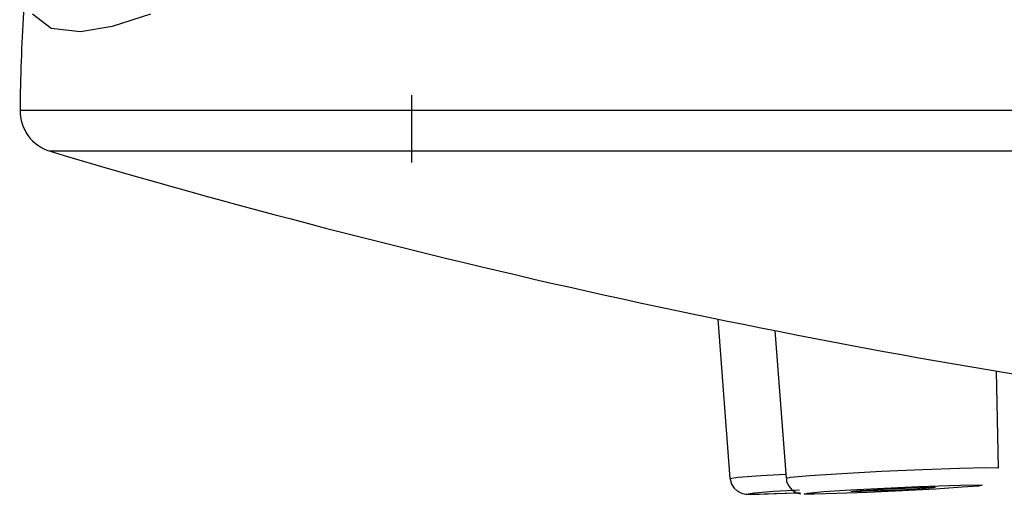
# Model space of a CAD drawing. Header units: millimetres. Extents: x -0.13 to 0.241, y -0.5 to 0.
# Tile 2 of 21: x -0.09837 to -0.08677, y -0.12549 to -0.11989. Entities that reach past the tile are written whole.
import ezdxf

# ---------------------------------------------------------------- set-up
doc = ezdxf.new("R2010")
doc.units = ezdxf.units.MM
doc.layers.add('BLOCKS', color=3, linetype='Continuous')

msp = doc.modelspace()

# ---------------------------------------------------------------- linework, layer by layer
at = {"layer": 'BLOCKS'}
for points in [[(-0.09833, -0.119803), (-0.098351, -0.120188), (-0.098366, -0.120571), (-0.09837, -0.120956)], [(-0.093754, -0.120782), (-0.093754, -0.120782), (-0.093754, -0.121575), (-0.093754, -0.121575)], [(-0.09837, -0.120956), (-0.098374, -0.12118), (-0.098227, -0.121379), (-0.098014, -0.121443)], [(-0.09837, -0.120956), (-0.09837, -0.120956), (-0.044384, -0.120956), (-0.044384, -0.120956)], [(-0.09837, -0.120956), (-0.09837, -0.120956), (-0.093754, -0.120956), (-0.093754, -0.120956)], [(-0.07407, -0.121443), (-0.07407, -0.121443), (-0.098014, -0.121443), (-0.098014, -0.121443)], [(-0.093754, -0.121443), (-0.093754, -0.121443), (-0.098014, -0.121443), (-0.098014, -0.121443)], [(-0.098014, -0.121443), (-0.093706, -0.12273), (-0.089311, -0.123701), (-0.084861, -0.124353)], [(-0.090144, -0.123424), (-0.090144, -0.123424), (-0.090001, -0.125303), (-0.090001, -0.125303)], [(-0.089471, -0.12356), (-0.089471, -0.12356), (-0.08934, -0.125301), (-0.08934, -0.125301)], [(-0.086834, -0.125179), (-0.086834, -0.125179), (-0.086861, -0.124039), (-0.086861, -0.124039)], [(-0.086842, -0.125177), (-0.086842, -0.125177), (-0.086834, -0.125179), (-0.086834, -0.125179)]]:
    msp.add_open_spline(points, degree=3, dxfattribs=at)
for points, knots in [([(-0.096832, -0.119826), (-0.096832, -0.119826), (-0.097283, -0.119971), (-0.097283, -0.119971), (-0.097283, -0.119971), (-0.097283, -0.119971), (-0.097656, -0.120033), (-0.097656, -0.120033), (-0.097656, -0.120033), (-0.097656, -0.120033), (-0.098001, -0.119994), (-0.098001, -0.119994), (-0.098001, -0.119994), (-0.098001, -0.119994), (-0.098221, -0.119826), (-0.098221, -0.119826)], [0, 0, 0, 0, 0.25, 0.25, 0.25, 0.25, 0.5, 0.5, 0.5, 0.5, 0.75, 0.75, 0.75, 0.75, 1, 1, 1, 1]), ([(-0.08934, -0.125301), (-0.08934, -0.125301), (-0.089289, -0.125291), (-0.089289, -0.125291), (-0.089289, -0.125291), (-0.089289, -0.125291), (-0.089059, -0.12527), (-0.089059, -0.12527), (-0.089059, -0.12527), (-0.089059, -0.12527), (-0.088684, -0.125245), (-0.088684, -0.125245), (-0.088684, -0.125245), (-0.088684, -0.125245), (-0.088214, -0.125218), (-0.088214, -0.125218), (-0.088214, -0.125218), (-0.088214, -0.125218), (-0.08773, -0.125198), (-0.08773, -0.125198), (-0.08773, -0.125198), (-0.08773, -0.125198), (-0.087295, -0.125181), (-0.087295, -0.125181), (-0.087295, -0.125181), (-0.087295, -0.125181), (-0.086985, -0.125175), (-0.086985, -0.125175), (-0.086985, -0.125175), (-0.086985, -0.125175), (-0.086842, -0.125177), (-0.086842, -0.125177)], [0, 0, 0, 0, 0.125, 0.125, 0.125, 0.125, 0.25, 0.25, 0.25, 0.25, 0.375, 0.375, 0.375, 0.375, 0.5, 0.5, 0.5, 0.5, 0.625, 0.625, 0.625, 0.625, 0.75, 0.75, 0.75, 0.75, 0.875, 0.875, 0.875, 0.875, 1, 1, 1, 1]), ([(-0.090001, -0.125303), (-0.090001, -0.125303), (-0.089906, -0.125291), (-0.089906, -0.125291), (-0.089906, -0.125291), (-0.089906, -0.125291), (-0.089632, -0.12527), (-0.089632, -0.12527), (-0.089632, -0.12527), (-0.089632, -0.12527), (-0.089351, -0.125254), (-0.089351, -0.125254)], [0, 0, 0, 0, 0.333333, 0.333333, 0.333333, 0.333333, 0.666667, 0.666667, 0.666667, 0.666667, 1, 1, 1, 1]), ([(-0.090001, -0.125297), (-0.090001, -0.125297), (-0.089982, -0.12537), (-0.089982, -0.12537), (-0.089982, -0.12537), (-0.089982, -0.12537), (-0.089951, -0.125419), (-0.089951, -0.125419), (-0.089951, -0.125419), (-0.089951, -0.125419), (-0.089916, -0.125452), (-0.089916, -0.125452), (-0.089916, -0.125452), (-0.089916, -0.125452), (-0.089881, -0.125471), (-0.089881, -0.125471), (-0.089881, -0.125471), (-0.089881, -0.125471), (-0.089854, -0.125481), (-0.089854, -0.125481), (-0.089854, -0.125481), (-0.089854, -0.125481), (-0.08985, -0.125483), (-0.08985, -0.125483)], [0, 0, 0, 0, 0.166667, 0.166667, 0.166667, 0.166667, 0.333333, 0.333333, 0.333333, 0.333333, 0.5, 0.5, 0.5, 0.5, 0.666667, 0.666667, 0.666667, 0.666667, 0.833333, 0.833333, 0.833333, 0.833333, 1, 1, 1, 1]), ([(-0.089336, -0.125301), (-0.089336, -0.125301), (-0.089334, -0.125343), (-0.089334, -0.125343), (-0.089334, -0.125343), (-0.089334, -0.125343), (-0.089305, -0.125401), (-0.089305, -0.125401), (-0.089305, -0.125401), (-0.089305, -0.125401), (-0.08927, -0.12544), (-0.08927, -0.12544), (-0.08927, -0.12544), (-0.08927, -0.12544), (-0.089233, -0.125463), (-0.089233, -0.125463), (-0.089233, -0.125463), (-0.089233, -0.125463), (-0.089204, -0.125477), (-0.089204, -0.125477), (-0.089204, -0.125477), (-0.089204, -0.125477), (-0.089181, -0.125483), (-0.089181, -0.125483), (-0.089181, -0.125483), (-0.089181, -0.125483), (-0.089167, -0.125485), (-0.089167, -0.125485)], [0, 0, 0, 0, 0.142857, 0.142857, 0.142857, 0.142857, 0.285714, 0.285714, 0.285714, 0.285714, 0.428571, 0.428571, 0.428571, 0.428571, 0.571429, 0.571429, 0.571429, 0.571429, 0.714286, 0.714286, 0.714286, 0.714286, 0.857143, 0.857143, 0.857143, 0.857143, 1, 1, 1, 1]), ([(-0.089181, -0.125442), (-0.089181, -0.125442), (-0.089483, -0.125459), (-0.089483, -0.125459), (-0.089483, -0.125459), (-0.089483, -0.125459), (-0.089711, -0.125477), (-0.089711, -0.125477), (-0.089711, -0.125477), (-0.089711, -0.125477), (-0.089792, -0.125488), (-0.089792, -0.125488)], [0, 0, 0, 0, 0.333333, 0.333333, 0.333333, 0.333333, 0.666667, 0.666667, 0.666667, 0.666667, 1, 1, 1, 1]), ([(-0.089127, -0.125488), (-0.089127, -0.125488), (-0.089005, -0.12549), (-0.089005, -0.12549), (-0.089005, -0.12549), (-0.089005, -0.12549), (-0.088744, -0.125483), (-0.088744, -0.125483), (-0.088744, -0.125483), (-0.088744, -0.125483), (-0.08838, -0.125471), (-0.08838, -0.125471), (-0.08838, -0.125471), (-0.08838, -0.125471), (-0.087972, -0.125452), (-0.087972, -0.125452), (-0.087972, -0.125452), (-0.087972, -0.125452), (-0.087577, -0.125432), (-0.087577, -0.125432), (-0.087577, -0.125432), (-0.087577, -0.125432), (-0.087262, -0.125409), (-0.087262, -0.125409), (-0.087262, -0.125409), (-0.087262, -0.125409), (-0.08707, -0.125394), (-0.08707, -0.125394), (-0.08707, -0.125394), (-0.08707, -0.125394), (-0.08703, -0.125384), (-0.08703, -0.125384), (-0.08703, -0.125384), (-0.08703, -0.125384), (-0.087152, -0.12538), (-0.087152, -0.12538), (-0.087152, -0.12538), (-0.087152, -0.12538), (-0.087413, -0.125386), (-0.087413, -0.125386), (-0.087413, -0.125386), (-0.087413, -0.125386), (-0.087778, -0.125399), (-0.087778, -0.125399), (-0.087778, -0.125399), (-0.087778, -0.125399), (-0.088185, -0.125417), (-0.088185, -0.125417), (-0.088185, -0.125417), (-0.088185, -0.125417), (-0.088579, -0.12544), (-0.088579, -0.12544), (-0.088579, -0.12544), (-0.088579, -0.12544), (-0.088895, -0.125459), (-0.088895, -0.125459), (-0.088895, -0.125459), (-0.088895, -0.125459), (-0.089088, -0.125477), (-0.089088, -0.125477), (-0.089088, -0.125477), (-0.089088, -0.125477), (-0.089127, -0.125488), (-0.089127, -0.125488)], [0, 0, 0, 0, 0.0625, 0.0625, 0.0625, 0.0625, 0.125, 0.125, 0.125, 0.125, 0.1875, 0.1875, 0.1875, 0.1875, 0.25, 0.25, 0.25, 0.25, 0.3125, 0.3125, 0.3125, 0.3125, 0.375, 0.375, 0.375, 0.375, 0.4375, 0.4375, 0.4375, 0.4375, 0.5, 0.5, 0.5, 0.5, 0.5625, 0.5625, 0.5625, 0.5625, 0.625, 0.625, 0.625, 0.625, 0.6875, 0.6875, 0.6875, 0.6875, 0.75, 0.75, 0.75, 0.75, 0.8125, 0.8125, 0.8125, 0.8125, 0.875, 0.875, 0.875, 0.875, 0.9375, 0.9375, 0.9375, 0.9375, 1, 1, 1, 1]), ([(-0.088575, -0.125459), (-0.088575, -0.125459), (-0.088517, -0.125461), (-0.088517, -0.125461), (-0.088517, -0.125461), (-0.088517, -0.125461), (-0.088392, -0.125456), (-0.088392, -0.125456), (-0.088392, -0.125456), (-0.088392, -0.125456), (-0.088221, -0.125452), (-0.088221, -0.125452), (-0.088221, -0.125452), (-0.088221, -0.125452), (-0.088028, -0.125444), (-0.088028, -0.125444), (-0.088028, -0.125444), (-0.088028, -0.125444), (-0.087842, -0.125434), (-0.087842, -0.125434), (-0.087842, -0.125434), (-0.087842, -0.125434), (-0.087691, -0.125423), (-0.087691, -0.125423), (-0.087691, -0.125423), (-0.087691, -0.125423), (-0.0876, -0.125415), (-0.0876, -0.125415), (-0.0876, -0.125415), (-0.0876, -0.125415), (-0.087581, -0.125409), (-0.087581, -0.125409), (-0.087581, -0.125409), (-0.087581, -0.125409), (-0.087639, -0.125409), (-0.087639, -0.125409), (-0.087639, -0.125409), (-0.087639, -0.125409), (-0.087763, -0.125411), (-0.087763, -0.125411), (-0.087763, -0.125411), (-0.087763, -0.125411), (-0.087935, -0.125417), (-0.087935, -0.125417), (-0.087935, -0.125417), (-0.087935, -0.125417), (-0.08813, -0.125428), (-0.08813, -0.125428), (-0.08813, -0.125428), (-0.08813, -0.125428), (-0.088316, -0.125438), (-0.088316, -0.125438), (-0.088316, -0.125438), (-0.088316, -0.125438), (-0.088465, -0.125448), (-0.088465, -0.125448), (-0.088465, -0.125448), (-0.088465, -0.125448), (-0.088558, -0.125454), (-0.088558, -0.125454), (-0.088558, -0.125454), (-0.088558, -0.125454), (-0.088575, -0.125459), (-0.088575, -0.125459)], [0, 0, 0, 0, 0.0625, 0.0625, 0.0625, 0.0625, 0.125, 0.125, 0.125, 0.125, 0.1875, 0.1875, 0.1875, 0.1875, 0.25, 0.25, 0.25, 0.25, 0.3125, 0.3125, 0.3125, 0.3125, 0.375, 0.375, 0.375, 0.375, 0.4375, 0.4375, 0.4375, 0.4375, 0.5, 0.5, 0.5, 0.5, 0.5625, 0.5625, 0.5625, 0.5625, 0.625, 0.625, 0.625, 0.625, 0.6875, 0.6875, 0.6875, 0.6875, 0.75, 0.75, 0.75, 0.75, 0.8125, 0.8125, 0.8125, 0.8125, 0.875, 0.875, 0.875, 0.875, 0.9375, 0.9375, 0.9375, 0.9375, 1, 1, 1, 1]), ([(-0.08985, -0.125483), (-0.08985, -0.125483), (-0.089835, -0.125485), (-0.089835, -0.125485), (-0.089835, -0.125485), (-0.089835, -0.125485), (-0.089819, -0.125488), (-0.089819, -0.125488), (-0.089819, -0.125488), (-0.089819, -0.125488), (-0.089802, -0.12549), (-0.089802, -0.12549), (-0.089802, -0.12549), (-0.089802, -0.12549), (-0.089754, -0.125492), (-0.089754, -0.125492), (-0.089754, -0.125492), (-0.089754, -0.125492), (-0.08955, -0.125485), (-0.08955, -0.125485), (-0.08955, -0.125485), (-0.08955, -0.125485), (-0.089254, -0.125475), (-0.089254, -0.125475), (-0.089254, -0.125475), (-0.089254, -0.125475), (-0.089175, -0.125471), (-0.089175, -0.125471)], [0, 0, 0, 0, 0.142857, 0.142857, 0.142857, 0.142857, 0.285714, 0.285714, 0.285714, 0.285714, 0.428571, 0.428571, 0.428571, 0.428571, 0.571429, 0.571429, 0.571429, 0.571429, 0.714286, 0.714286, 0.714286, 0.714286, 0.857143, 0.857143, 0.857143, 0.857143, 1, 1, 1, 1]), ([(-0.089792, -0.125488), (-0.089792, -0.125488), (-0.089711, -0.12549), (-0.089711, -0.12549), (-0.089711, -0.12549), (-0.089711, -0.12549), (-0.089481, -0.125483), (-0.089481, -0.125483), (-0.089481, -0.125483), (-0.089481, -0.125483), (-0.089181, -0.125473), (-0.089181, -0.125473)], [0, 0, 0, 0, 0.333333, 0.333333, 0.333333, 0.333333, 0.666667, 0.666667, 0.666667, 0.666667, 1, 1, 1, 1])]:
    msp.add_open_spline(points, degree=3, knots=knots, dxfattribs=at)

doc.saveas('drawing.dxf')
